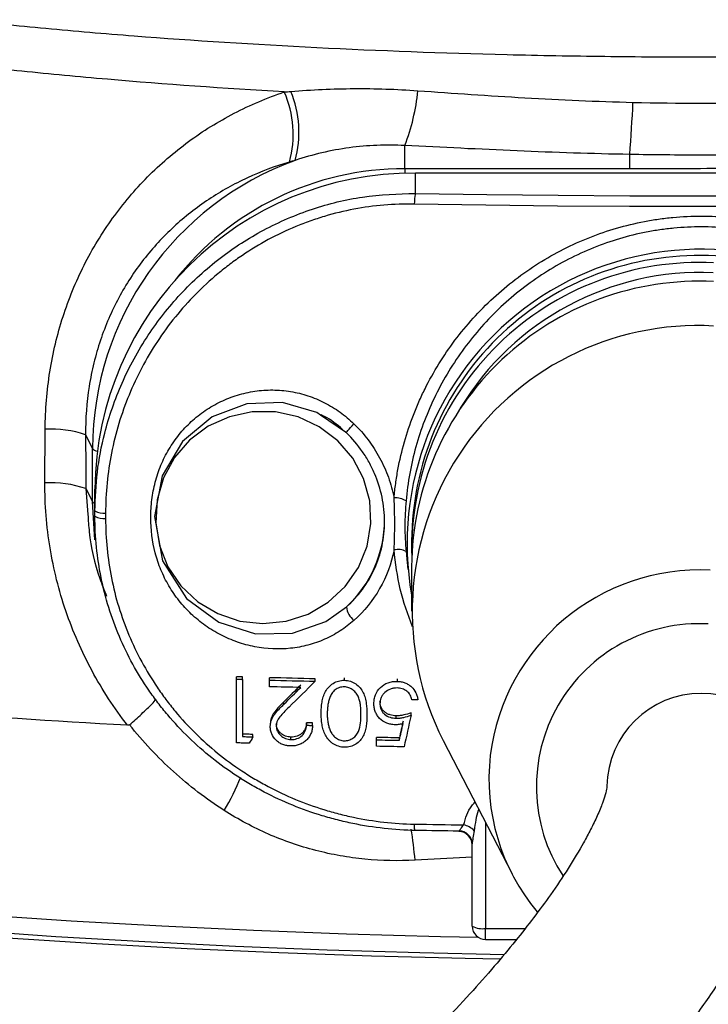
# Model space of a CAD drawing. Header units: millimetres. Extents: x 52 to 448, y 22 to 1022.
# Tile 4 of 8: x 199 to 250, y 591 to 664. Entities that reach past the tile are written whole.
import ezdxf

# ---------------------------------------------------------------- set-up
doc = ezdxf.new("R2010")
doc.units = ezdxf.units.MM

msp = doc.modelspace()

# ---------------------------------------------------------------- linework, layer by layer
at = {"color": 7, "linetype": 'Continuous', "lineweight": 25}
for p, q in [((227.91, 652.753), (227.91, 654.465)), ((244.605, 652.753), (244.605, 653.809)), ((244.605, 652.753), (227.91, 652.753)), ((271.11, 652.433), (228.71, 652.433)), ((228.71, 652.433), (228.71, 652.417)), ((228.71, 650.92), (228.71, 652.417)), ((271.11, 652.417), (228.71, 652.417)), ((223.572, 633.159), (221.664, 634.466)), ((201.195, 629.444), (201.217, 633.427)), ((204.214, 633.002), (204.724, 631.99)), ((204.724, 628.051), (204.724, 631.99)), ((204.238, 629.016), (204.724, 628.051)), ((204.91, 627.361), (204.91, 628.979)), ((204.905, 625.205), (204.724, 628.051)), ((228.41, 625.135), (228.41, 624.614)), ((228, 624.346), (228.04, 624.089)), ((228.024, 624.086), (228.134, 623.002)), ((228.41, 623.225), (228.41, 619.926)), ((215.423, 614.872), (215.423, 615.051)), ((215.872, 614.859), (215.872, 615.038)), ((217.859, 614.804), (217.859, 614.983)), ((221.256, 614.718), (221.256, 614.897)), ((223.431, 614.79), (223.431, 614.968)), ((227.359, 614.71), (227.359, 614.888)), ((218.935, 613.021), (218.935, 613.201)), ((221.705, 612.337), (221.705, 612.517)), ((228.372, 612.197), (228.372, 612.376)), ((220.615, 611.454), (220.615, 611.634)), ((221.064, 611.443), (221.064, 611.623)), ((227.27, 611.975), (227.27, 612.154)), ((216.641, 610.593), (216.641, 610.775)), ((219.457, 610.397), (219.457, 610.579)), ((225.808, 610.373), (225.808, 610.553)), ((227.508, 610.34), (227.508, 610.52)), ((230.75, 610.32), (235.868, 600.421)), ((231.91, 603.596), (231.925, 603.594)), ((232.91, 596.551), (232.91, 602.654)), ((233.91, 595.551), (236.195, 595.551))]:
    msp.add_line(p, q, dxfattribs=at)
at = {"color": 8, "linetype": 'Continuous', "lineweight": 25}
for p, q in [((227.91, 652.753), (227.91, 652.404)), ((204.238, 629.016), (204.388, 627.081)), ((233.91, 604.207), (233.91, 596.378)), ((232.91, 601.678), (228.666, 601.442)), ((233.91, 596.378), (236.844, 596.378)), ((233.91, 595.551), (233.91, 596.378))]:
    msp.add_line(p, q, dxfattribs=at)
at = {"color": 7, "linetype": 'Continuous', "lineweight": 25, "flags": 128}
for points in [[(228.71, 650.92), (233.998, 650.836), (239.296, 650.777), (244.601, 650.741), (249.91, 650.729), (255.219, 650.741), (260.525, 650.777), (265.823, 650.836), (271.11, 650.92)], [(271.207, 650.128), (265.895, 650.044), (260.573, 649.984), (255.243, 649.948), (249.91, 649.936), (244.577, 649.948), (239.248, 649.984), (233.925, 650.044), (228.614, 650.128)], [(218.306, 634.701), (216.576, 634.707), (214.886, 634.348), (213.313, 633.639), (211.931, 632.613), (210.806, 631.319), (209.99, 629.817), (209.521, 628.177), (209.42, 626.476), (209.694, 624.794), (210.328, 623.209), (211.293, 621.795), (212.544, 620.619), (214.023, 619.735), (215.66, 619.184), (217.379, 618.994), (219.099, 619.171), (220.741, 619.709), (222.227, 620.581), (223.487, 621.748), (224.464, 623.154), (225.11, 624.734), (225.397, 626.415), (225.31, 628.116), (224.854, 629.759), (224.049, 631.268), (222.935, 632.57), (221.562, 633.607), (219.994, 634.328), (218.306, 634.701)], [(223.572, 633.159), (223.561, 633.161), (223.577, 633.191), (223.62, 633.247), (223.686, 633.327), (223.775, 633.429), (223.882, 633.547), (224.003, 633.679), (224.134, 633.817)], [(215.872, 615.038), (215.816, 615.04), (215.76, 615.042), (215.703, 615.043), (215.647, 615.045), (215.591, 615.047), (215.535, 615.048), (215.479, 615.05), (215.423, 615.051)], [(215.423, 614.872), (215.479, 614.871), (215.535, 614.869), (215.591, 614.868), (215.647, 614.866), (215.703, 614.864), (215.76, 614.863), (215.816, 614.861), (215.872, 614.859)], [(221.256, 614.897), (220.831, 614.907), (220.406, 614.917), (219.981, 614.928), (219.557, 614.939), (219.132, 614.95), (218.708, 614.961), (218.283, 614.972), (217.859, 614.983)], [(217.859, 614.804), (218.283, 614.793), (218.708, 614.782), (219.132, 614.771), (219.557, 614.76), (219.981, 614.749), (220.406, 614.739), (220.831, 614.728), (221.256, 614.718)], [(220.186, 614.256), (219.895, 614.264), (219.604, 614.271), (219.313, 614.278), (219.022, 614.286), (218.731, 614.293), (218.44, 614.301), (218.15, 614.309), (217.859, 614.316)], [(228.885, 613.341), (228.829, 613.342), (228.772, 613.343), (228.716, 613.344), (228.66, 613.345), (228.604, 613.346), (228.548, 613.347), (228.492, 613.348), (228.436, 613.349)], [(221.064, 611.623), (221.008, 611.625), (220.952, 611.626), (220.896, 611.628), (220.84, 611.629), (220.784, 611.63), (220.728, 611.632), (220.671, 611.633), (220.615, 611.634)], [(216.641, 610.775), (216.545, 610.778), (216.449, 610.78), (216.352, 610.783), (216.256, 610.786), (216.16, 610.789), (216.064, 610.791), (215.968, 610.794), (215.872, 610.797)], [(220.615, 611.454), (220.671, 611.453), (220.728, 611.451), (220.784, 611.45), (220.84, 611.448), (220.896, 611.447), (220.952, 611.446), (221.008, 611.444), (221.064, 611.443)], [(216.348, 610.12), (216.232, 610.123), (216.116, 610.127), (216.001, 610.13), (215.885, 610.133), (215.77, 610.137), (215.654, 610.14), (215.539, 610.143), (215.423, 610.147)], [(215.872, 610.615), (215.968, 610.612), (216.064, 610.61), (216.16, 610.607), (216.256, 610.604), (216.352, 610.601), (216.449, 610.599), (216.545, 610.596), (216.641, 610.593)], [(227.508, 610.52), (227.296, 610.524), (227.083, 610.528), (226.87, 610.532), (226.658, 610.536), (226.445, 610.54), (226.233, 610.545), (226.02, 610.549), (225.808, 610.553)], [(225.808, 610.373), (226.02, 610.368), (226.233, 610.364), (226.445, 610.36), (226.658, 610.356), (226.87, 610.352), (227.083, 610.348), (227.296, 610.344), (227.508, 610.34)], [(227.859, 609.851), (227.602, 609.856), (227.346, 609.861), (227.089, 609.866), (226.833, 609.871), (226.577, 609.876), (226.32, 609.881), (226.064, 609.886), (225.808, 609.891)], [(228.614, 604.119), (229.071, 604.111), (229.529, 604.103), (229.986, 604.095), (230.444, 604.087), (230.902, 604.08), (231.36, 604.072), (231.818, 604.065), (232.276, 604.058)], [(228.71, 603.649), (228.695, 603.634), (228.68, 603.642), (228.665, 603.672), (228.652, 603.724), (228.64, 603.797), (228.629, 603.888), (228.62, 603.996), (228.614, 604.119)], [(231.91, 603.596), (231.51, 603.602), (231.11, 603.608), (230.71, 603.615), (230.31, 603.621), (229.91, 603.628), (229.51, 603.635), (229.11, 603.642), (228.71, 603.649)], [(233.388, 595.699), (230.551, 595.762), (223.583, 595.961), (216.682, 596.221), (209.865, 596.541), (203.149, 596.92), (196.551, 597.357)], [(195.509, 596.238), (202.005, 595.791), (208.621, 595.402), (215.342, 595.071), (222.151, 594.799), (229.029, 594.586), (235.286, 594.447)], [(198.426, 595.67), (205.029, 595.253), (211.743, 594.894), (218.552, 594.592), (225.439, 594.351), (232.388, 594.169), (235.008, 594.116)]]:
    msp.add_lwpolyline(points, dxfattribs=at)
at = {"color": 8, "linetype": 'Continuous', "lineweight": 25, "flags": 128}
msp.add_lwpolyline([(221.664, 634.466), (221.388, 634.656), (218.842, 635.395), (216.186, 635.299), (213.61, 634.336), (211.399, 632.511), (209.888, 629.964), (209.33, 626.956), (209.932, 623.661), (211.718, 620.861), (214.101, 619.093), (216.821, 618.232), (219.567, 618.279), (222.043, 619.153), (223.572, 620.238), (223.572, 620.238)], dxfattribs=at)
at = {"color": 7, "linetype": 'Continuous', "lineweight": 25}
for centre, radius, start, end in [((211.919, 655.32), 7.707, 344.4062, 23.92196), ((212.207, 655.477), 7.848, 344.42631, 22.56077), ((212.93, 660.198), 16.04, 339.06014, 354.07575), ((140.56, 662.191), 104.382, 355.39389, 357.52071), ((227.583, 631.888), 22.859, 109.99274, 179.74402), ((228.531, 628.797), 23.621, 89.56481, 179.55809), ((231.465, 650.182), 2.852, 165.00173, 181.08634), ((249.936, 624.921), 21.859, 0.56117, 190.02583), ((249.733, 624.986), 21.323, 89.52373, 179.59917), ((250.078, 624.976), 21.333, 0.42731, 90.44978), ((249.76, 624.451), 21.345, 87.12069, 181.42444), ((249.763, 623.052), 21.354, 87.13067, 179.53551), ((249.857, 624.235), 20.817, 87.40445, 148.92052), ((249.667, 619.906), 21.206, 86.84918, 206.87398), ((201.62, 625.484), 7.953, 70.96464, 92.90084), ((201.611, 621.382), 8.073, 71.01566, 92.95604), ((227.159, 626.659), 1.678, 59.9244, 91.59046), ((205.54, 628.391), 1.207, 238.54814, 277.60885), ((205.541, 627.958), 1.174, 237.52312, 277.77995), ((217.617, 626.708), 8.793, 312.62704, 359.95317), ((227.408, 623.248), 1.247, 61.67519, 103.71911), ((225.099, 620.437), 1.54, 187.44135, 231.21128), ((249.91, 606.822), 7.001, 0.62284, 179.17509), ((249.52, 607.471), 15.366, 173.48663, 219.91259), ((231.91, 602.58), 1, 0.0115, 89.2997), ((231.93, 602.636), 0.981, 1.03367, 88.93041), ((231.986, 602.608), 1.479, 43.83558, 78.71451), ((233.91, 596.551), 1, 180, 270), ((233.668, 597.948), 1.589, 241.5186, 278.77938)]:
    msp.add_arc(centre, radius, start, end, dxfattribs=at)
at = {"color": 8, "linetype": 'Continuous', "lineweight": 25}
for centre, radius, start, end in [((227.859, 631.142), 21.611, 89.86519, 141.99753), ((205.238, 632.474), 0.706, 223.21952, 257.155), ((205.071, 628.317), 0.438, 217.50659, 248.43155), ((249.82, 607.301), 15.684, 87.20074, 172.99372), ((249.767, 606.9), 12.092, 86.82742, 213.11168), ((198.949, 614.39), 18.103, 329.2425, 338.00925), ((205.77, 599.737), 22.96, 4.26045, 10.05618)]:
    msp.add_arc(centre, radius, start, end, dxfattribs=at)
at = {"color": 7, "linetype": 'Continuous', "lineweight": 25}
for points, knots in [([(194.974, 663.809), (197.033, 663.583), (199.133, 663.37), (202.348, 663.071), (203.43, 662.974), (205.614, 662.788), (206.716, 662.698), (212.25, 662.267), (216.771, 661.979), (226, 661.517), (230.706, 661.341), (236.708, 661.194), (237.917, 661.168), (240.337, 661.124), (241.546, 661.106), (245.168, 661.062), (247.579, 661.047), (254.795, 661.048), (259.586, 661.107), (266.744, 661.283), (269.125, 661.357), (272.688, 661.49), (273.876, 661.538), (276.23, 661.641), (277.399, 661.696), (283.202, 661.988), (287.713, 662.277), (296.476, 662.961), (300.729, 663.357), (304.847, 663.809)], [0, 0, 0, 0, 0.0625, 0.0625, 0.09375, 0.09375, 0.125, 0.125, 0.25, 0.25, 0.375, 0.375, 0.40625, 0.40625, 0.4375, 0.4375, 0.5, 0.5, 0.625, 0.625, 0.6875, 0.6875, 0.71875, 0.71875, 0.75, 0.75, 0.875, 0.875, 1, 1, 1, 1]), ([(218.964, 658.445), (214.503, 658.702), (210.127, 659.016), (204.766, 659.479), (203.698, 659.576), (201.583, 659.775), (200.534, 659.878), (197.415, 660.198), (195.375, 660.424), (193.376, 660.663)], [0, 0, 0, 0, 0.5, 0.5, 0.625, 0.625, 0.75, 0.75, 1, 1, 1, 1]), ([(201.217, 633.427), (201.226, 634.863), (201.342, 636.284), (201.677, 638.388), (201.815, 639.084), (202.142, 640.446), (202.33, 641.116), (202.966, 643.09), (203.487, 644.36), (204.413, 646.197), (204.748, 646.801), (205.458, 647.969), (205.832, 648.534), (207.013, 650.172), (207.875, 651.19), (209.283, 652.612), (209.771, 653.068), (210.787, 653.944), (211.315, 654.364), (212.933, 655.552), (214.063, 656.254), (216.431, 657.482), (217.668, 658.009), (218.964, 658.445)], [0, 0, 0, 0, 0.125, 0.125, 0.1875, 0.1875, 0.25, 0.25, 0.375, 0.375, 0.4375, 0.4375, 0.5, 0.5, 0.625, 0.625, 0.6875, 0.6875, 0.75, 0.75, 0.875, 0.875, 1, 1, 1, 1]), ([(219.455, 658.488), (221, 658.618), (222.568, 658.687), (225.715, 658.706), (227.296, 658.655), (228.884, 658.542)], [0, 0, 0, 0, 0.5, 0.5, 1, 1, 1, 1]), ([(228.884, 658.542), (231.516, 658.354), (234.163, 658.169), (239.483, 657.863), (242.156, 657.743), (244.844, 657.676)], [0, 0, 0, 0, 0.5, 0.5, 1, 1, 1, 1]), ([(227.91, 654.465), (226.52, 654.545), (225.145, 654.49), (223.105, 654.214), (222.429, 654.09), (221.085, 653.777), (220.42, 653.588), (219.767, 653.37)], [0, 0, 0, 0, 0.5, 0.5, 0.75, 0.75, 1, 1, 1, 1]), ([(244.605, 653.809), (241.817, 653.862), (239.032, 653.956), (233.466, 654.192), (230.687, 654.332), (227.91, 654.465)], [0, 0, 0, 0, 0.5, 0.5, 1, 1, 1, 1]), ([(219.343, 653.248), (218.262, 652.928), (217.224, 652.537), (215.231, 651.614), (214.275, 651.082), (212.901, 650.171), (212.452, 649.846), (211.582, 649.165), (211.164, 648.809), (209.953, 647.692), (209.207, 646.884), (208.183, 645.57), (207.858, 645.114), (207.239, 644.166), (206.946, 643.672), (206.137, 642.163), (205.683, 641.113), (205.132, 639.471), (204.97, 638.912), (204.691, 637.771), (204.573, 637.186), (204.294, 635.413), (204.205, 634.215), (204.214, 633.002)], [0, 0, 0, 0, 0.125, 0.125, 0.25, 0.25, 0.3125, 0.3125, 0.375, 0.375, 0.5, 0.5, 0.5625, 0.5625, 0.625, 0.625, 0.75, 0.75, 0.8125, 0.8125, 0.875, 0.875, 1, 1, 1, 1]), ([(255.216, 653.809), (253.448, 653.775), (251.679, 653.761), (248.142, 653.761), (246.373, 653.775), (244.605, 653.809)], [0, 0, 0, 0, 0.5, 0.5, 1, 1, 1, 1]), ([(255.216, 652.753), (254.226, 652.753), (253.237, 652.754), (252.247, 652.755), (249.7, 652.756), (247.152, 652.753), (244.605, 652.753)], [0, 0, 0, 0, 0.00296863, 0.00296863, 0.00296863, 0.01061111, 0.01061111, 0.01061111, 0.01061111]), ([(204.91, 627.361), (204.945, 628.322), (205.015, 630.258), (205.642, 633.458), (206.829, 636.915), (208.739, 640.401), (211.206, 643.536), (214.102, 646.172), (217.412, 648.31), (220.987, 649.836), (224.802, 650.795), (227.395, 650.878), (228.71, 650.92)], [0, 0, 0, 0, 0.078093, 0.157415, 0.26331, 0.372293, 0.476142, 0.582874, 0.685695, 0.791413, 0.894212, 1, 1, 1, 1]), ([(228.614, 650.128), (227.099, 650.155), (225.606, 650.027), (223.4, 649.608), (222.67, 649.43), (221.584, 649.106), (221.222, 648.988), (220.509, 648.733), (220.157, 648.598), (218.418, 647.876), (217.099, 647.165), (215.538, 646.11), (215.231, 645.89), (214.624, 645.435), (214.326, 645.198), (213.455, 644.472), (212.901, 643.963), (211.323, 642.36), (210.377, 641.194), (208.706, 638.662), (208.006, 637.335), (207.154, 635.264), (206.903, 634.56), (206.469, 633.123), (206.285, 632.388), (205.847, 630.181), (205.7, 628.695), (205.7, 627.195)], [0, 0, 0, 0, 0.125, 0.125, 0.1875, 0.1875, 0.21875, 0.21875, 0.25, 0.25, 0.375, 0.375, 0.40625, 0.40625, 0.4375, 0.4375, 0.5, 0.5, 0.625, 0.625, 0.75, 0.75, 0.8125, 0.8125, 0.875, 0.875, 1, 1, 1, 1]), ([(227.112, 628.337), (227.143, 628.687), (227.183, 629.039), (227.279, 629.738), (227.335, 630.085), (227.527, 631.121), (227.688, 631.803), (228.071, 633.151), (228.294, 633.816), (228.676, 634.802), (228.811, 635.129), (229.098, 635.778), (229.25, 636.101), (230.043, 637.693), (230.785, 638.891), (232.054, 640.58), (232.504, 641.124), (233.455, 642.177), (233.96, 642.686), (235.526, 644.128), (236.647, 644.985), (238.44, 646.113), (239.057, 646.463), (240.329, 647.108), (240.978, 647.399), (242.948, 648.177), (244.299, 648.571), (246.036, 648.903), (246.386, 648.962), (247.091, 649.063), (247.446, 649.105), (248.509, 649.205), (249.216, 649.238), (251.331, 649.237), (252.735, 649.104), (254.481, 648.77), (254.83, 648.694), (255.523, 648.527), (255.866, 648.436), (256.886, 648.138), (257.553, 647.909), (258.863, 647.39), (259.506, 647.101), (260.768, 646.46), (261.389, 646.108), (263.197, 644.969), (264.316, 644.109), (265.871, 642.675), (266.369, 642.173), (267.321, 641.119), (267.777, 640.566), (269.052, 638.866), (269.791, 637.668), (270.732, 635.776), (271.018, 635.129), (271.532, 633.802), (271.756, 633.13), (272.33, 631.103), (272.585, 629.73), (272.708, 628.337)], [0, 0, 0, 0, 0.015625, 0.015625, 0.03125, 0.03125, 0.0625, 0.0625, 0.09375, 0.09375, 0.109375, 0.109375, 0.125, 0.125, 0.1875, 0.1875, 0.21875, 0.21875, 0.25, 0.25, 0.3125, 0.3125, 0.34375, 0.34375, 0.375, 0.375, 0.4375, 0.4375, 0.453125, 0.453125, 0.46875, 0.46875, 0.5, 0.5, 0.5625, 0.5625, 0.578125, 0.578125, 0.59375, 0.59375, 0.625, 0.625, 0.65625, 0.65625, 0.6875, 0.6875, 0.75, 0.75, 0.78125, 0.78125, 0.8125, 0.8125, 0.875, 0.875, 0.90625, 0.90625, 0.9375, 0.9375, 1, 1, 1, 1]), ([(271.821, 628.111), (271.703, 629.458), (271.46, 630.786), (270.912, 632.747), (270.698, 633.397), (270.208, 634.682), (269.936, 635.309), (269.037, 637.144), (268.332, 638.306), (267.112, 639.958), (266.677, 640.496), (265.764, 641.523), (265.287, 642.012), (263.797, 643.41), (262.723, 644.25), (260.986, 645.364), (260.388, 645.709), (259.174, 646.337), (258.555, 646.621), (257.292, 647.13), (256.649, 647.355), (255.665, 647.648), (255.334, 647.738), (254.666, 647.902), (254.328, 647.976), (252.642, 648.306), (251.286, 648.436), (249.243, 648.438), (248.56, 648.405), (247.533, 648.307), (247.19, 648.265), (246.509, 648.166), (246.171, 648.109), (244.494, 647.782), (243.191, 647.395), (241.292, 646.632), (240.667, 646.347), (239.442, 645.715), (238.849, 645.372), (237.125, 644.269), (236.05, 643.433), (234.547, 642.027), (234.063, 641.53), (233.151, 640.505), (232.721, 639.974), (231.506, 638.331), (230.796, 637.168), (229.888, 635.316), (229.613, 634.685), (229.127, 633.412), (228.915, 632.767), (228.549, 631.463), (228.396, 630.803), (228.151, 629.467), (228.059, 628.788), (228, 628.111)], [0, 0, 0, 0, 0.0625, 0.0625, 0.09375, 0.09375, 0.125, 0.125, 0.1875, 0.1875, 0.21875, 0.21875, 0.25, 0.25, 0.3125, 0.3125, 0.34375, 0.34375, 0.375, 0.375, 0.40625, 0.40625, 0.421875, 0.421875, 0.4375, 0.4375, 0.5, 0.5, 0.53125, 0.53125, 0.546875, 0.546875, 0.5625, 0.5625, 0.625, 0.625, 0.65625, 0.65625, 0.6875, 0.6875, 0.75, 0.75, 0.78125, 0.78125, 0.8125, 0.8125, 0.875, 0.875, 0.90625, 0.90625, 0.9375, 0.9375, 0.96875, 0.96875, 1, 1, 1, 1]), ([(224.134, 619.237), (223.81, 618.947), (223.466, 618.685), (222.738, 618.215), (222.351, 618.007), (221.555, 617.656), (221.145, 617.513), (220.513, 617.345), (220.299, 617.297), (219.866, 617.218), (219.646, 617.186), (218.543, 617.069), (217.66, 617.109), (216.336, 617.364), (215.901, 617.482), (215.059, 617.775), (214.649, 617.951), (213.851, 618.363), (213.461, 618.6), (212.731, 619.119), (212.387, 619.402), (211.901, 619.862), (211.744, 620.021), (211.441, 620.351), (211.294, 620.523), (210.875, 621.05), (210.624, 621.416), (210.176, 622.178), (209.979, 622.574), (209.64, 623.394), (209.498, 623.82), (209.163, 625.105), (209.055, 625.978), (209.054, 627.312), (209.081, 627.755), (209.191, 628.629), (209.273, 629.062), (209.496, 629.917), (209.638, 630.342), (209.977, 631.157), (210.173, 631.55), (210.623, 632.307), (210.877, 632.673), (211.436, 633.363), (211.738, 633.684), (212.385, 634.28), (212.731, 634.555), (213.467, 635.055), (213.853, 635.277), (214.647, 635.658), (215.057, 635.819), (215.906, 636.079), (216.344, 636.178), (217.219, 636.306), (217.659, 636.336), (218.545, 636.329), (218.995, 636.29), (219.872, 636.145), (220.302, 636.04), (220.934, 635.831), (221.143, 635.754), (221.555, 635.581), (221.76, 635.486), (222.359, 635.18), (222.74, 634.946), (223.465, 634.424), (223.81, 634.133), (224.134, 633.817)], [0, 0, 0, 0, 0.03125, 0.03125, 0.0625, 0.0625, 0.09375, 0.09375, 0.109375, 0.109375, 0.125, 0.125, 0.1875, 0.1875, 0.21875, 0.21875, 0.25, 0.25, 0.28125, 0.28125, 0.3125, 0.3125, 0.328125, 0.328125, 0.34375, 0.34375, 0.375, 0.375, 0.40625, 0.40625, 0.4375, 0.4375, 0.5, 0.5, 0.53125, 0.53125, 0.5625, 0.5625, 0.59375, 0.59375, 0.625, 0.625, 0.65625, 0.65625, 0.6875, 0.6875, 0.71875, 0.71875, 0.75, 0.75, 0.78125, 0.78125, 0.8125, 0.8125, 0.84375, 0.84375, 0.875, 0.875, 0.90625, 0.90625, 0.921875, 0.921875, 0.9375, 0.9375, 0.96875, 0.96875, 1, 1, 1, 1]), ([(223.296, 633.411), (222.871, 633.766), (222.374, 634.18), (221.787, 634.44), (221.703, 634.478)], [0, 0, 0, 0, 0.85724, 1, 1, 1, 1]), ([(224.134, 633.817), (224.898, 633.073), (225.533, 632.233), (226.168, 631.065), (226.287, 630.826), (226.504, 630.343), (226.602, 630.099), (226.87, 629.358), (227.011, 628.853), (227.112, 628.337)], [0, 0, 0, 0, 0.5, 0.5, 0.625, 0.625, 0.75, 0.75, 1, 1, 1, 1]), ([(223.572, 620.238), (224.018, 620.63), (224.416, 621.063), (225.117, 622.01), (225.422, 622.528), (225.909, 623.609), (226.095, 624.174), (226.284, 625.061), (226.332, 625.361), (226.395, 625.961), (226.41, 626.262), (226.41, 626.866), (226.394, 627.17), (226.331, 627.779), (226.283, 628.085), (226.094, 628.986), (225.908, 629.569), (225.542, 630.417), (225.404, 630.697), (225.103, 631.238), (224.94, 631.5), (224.415, 632.257), (224.018, 632.726), (223.572, 633.159)], [0, 0, 0, 0, 0.125, 0.125, 0.25, 0.25, 0.375, 0.375, 0.4375, 0.4375, 0.5, 0.5, 0.5625, 0.5625, 0.625, 0.625, 0.75, 0.75, 0.8125, 0.8125, 0.875, 0.875, 1, 1, 1, 1]), ([(207.331, 611.449), (206.336, 612.726), (205.458, 614.074), (204.309, 616.203), (203.954, 616.932), (203.305, 618.419), (203.013, 619.171), (202.233, 621.456), (201.841, 623.015), (201.447, 625.408), (201.348, 626.216), (201.22, 627.829), (201.19, 628.636), (201.195, 629.444)], [0, 0, 0, 0, 0.25, 0.25, 0.375, 0.375, 0.5, 0.5, 0.75, 0.75, 0.875, 0.875, 1, 1, 1, 1]), ([(227.112, 624.459), (227.144, 625.101), (227.163, 625.747), (227.163, 627.04), (227.144, 627.687), (227.112, 628.337)], [0, 0, 0, 0, 0.5, 0.5, 1, 1, 1, 1]), ([(228, 628.111), (227.972, 627.796), (227.951, 627.483), (227.923, 626.856), (227.909, 626.229), (227.923, 625.6), (227.951, 624.972), (227.972, 624.658), (228, 624.346)], [0, 0, 0, 0, 0.25, 0.25, 0.5, 0.75, 0.75, 1, 1, 1, 1]), ([(204.388, 627.081), (204.415, 626.653), (204.517, 625.054), (204.981, 622.993), (205.6, 621.464), (205.779, 621.023)], [0, 0, 0, 0, 0.20605, 0.770954, 1, 1, 1, 1]), ([(228.71, 603.649), (227.144, 603.676), (225.593, 603.847), (223.671, 604.24), (223.287, 604.328), (222.527, 604.521), (222.151, 604.626), (221.033, 604.966), (220.303, 605.225), (218.871, 605.811), (218.17, 606.136), (217.139, 606.675), (216.8, 606.863), (216.128, 607.256), (215.795, 607.461), (214.169, 608.521), (212.972, 609.478), (211.328, 611.075), (210.805, 611.634), (210.06, 612.516), (209.819, 612.817), (209.354, 613.427), (209.13, 613.736), (208.051, 615.307), (207.321, 616.636), (206.426, 618.742), (206.16, 619.467), (205.707, 620.928), (205.518, 621.665), (205.065, 623.9), (204.91, 625.419), (204.91, 626.967)], [0, 0, 0, 0, 0.125, 0.125, 0.15625, 0.15625, 0.1875, 0.1875, 0.25, 0.25, 0.3125, 0.3125, 0.34375, 0.34375, 0.375, 0.375, 0.5, 0.5, 0.5625, 0.5625, 0.59375, 0.59375, 0.625, 0.625, 0.75, 0.75, 0.8125, 0.8125, 0.875, 0.875, 1, 1, 1, 1]), ([(205.7, 626.795), (205.7, 625.296), (205.847, 623.826), (206.28, 621.662), (206.46, 620.948), (206.892, 619.533), (207.146, 618.83), (208.001, 616.788), (208.7, 615.498), (209.732, 613.973), (209.946, 613.672), (210.392, 613.08), (210.623, 612.787), (211.337, 611.929), (211.839, 611.384), (213.418, 609.828), (214.568, 608.894), (216.134, 607.859), (216.454, 607.658), (217.102, 607.273), (217.429, 607.089), (218.423, 606.562), (219.1, 606.243), (220.482, 605.669), (221.188, 605.414), (222.268, 605.081), (222.632, 604.978), (223.366, 604.788), (223.738, 604.701), (225.597, 604.314), (227.098, 604.146), (228.614, 604.119)], [0, 0, 0, 0, 0.125, 0.125, 0.1875, 0.1875, 0.25, 0.25, 0.375, 0.375, 0.40625, 0.40625, 0.4375, 0.4375, 0.5, 0.5, 0.625, 0.625, 0.65625, 0.65625, 0.6875, 0.6875, 0.75, 0.75, 0.8125, 0.8125, 0.84375, 0.84375, 0.875, 0.875, 1, 1, 1, 1]), ([(227.112, 624.459), (226.908, 623.441), (226.551, 622.487), (225.534, 620.705), (224.897, 619.919), (224.134, 619.237)], [0, 0, 0, 0, 0.5, 0.5, 1, 1, 1, 1]), ([(215.423, 610.147), (215.423, 610.92), (215.423, 611.701), (215.423, 613.28), (215.423, 614.075), (215.423, 614.872)], [0, 0, 0, 0, 0.5, 0.5, 1, 1, 1, 1]), ([(215.872, 614.859), (215.872, 614.142), (215.872, 613.427), (215.872, 612.01), (215.872, 611.309), (215.872, 610.615)], [0, 0, 0, 0, 0.5, 0.5, 1, 1, 1, 1]), ([(217.859, 614.316), (217.859, 614.398), (217.859, 614.479), (217.859, 614.642), (217.859, 614.723), (217.859, 614.804)], [0, 0, 0, 0, 0.5, 0.5, 1, 1, 1, 1]), ([(221.705, 612.337), (221.707, 612.476), (221.709, 612.614), (221.728, 612.889), (221.743, 613.026), (221.788, 613.297), (221.819, 613.431), (221.901, 613.697), (221.958, 613.825), (222.091, 614.069), (222.17, 614.186), (222.358, 614.396), (222.466, 614.488), (222.713, 614.64), (222.845, 614.699), (223.058, 614.757), (223.132, 614.771), (223.28, 614.789), (223.355, 614.791), (223.431, 614.79)], [0, 0, 0, 0, 0.125, 0.125, 0.25, 0.25, 0.375, 0.375, 0.5, 0.5, 0.625, 0.625, 0.75, 0.75, 0.875, 0.875, 0.9375, 0.9375, 1, 1, 1, 1]), ([(223.431, 614.79), (223.505, 614.788), (223.579, 614.783), (223.724, 614.759), (223.796, 614.742), (224.009, 614.676), (224.142, 614.61), (224.386, 614.446), (224.495, 614.345), (224.677, 614.121), (224.754, 613.998), (224.881, 613.746), (224.931, 613.615), (225.006, 613.346), (225.031, 613.21), (225.09, 612.805), (225.101, 612.533), (225.103, 612.262)], [0, 0, 0, 0, 0.0625, 0.0625, 0.125, 0.125, 0.25, 0.25, 0.375, 0.375, 0.5, 0.5, 0.625, 0.625, 0.75, 0.75, 1, 1, 1, 1]), ([(225.615, 613.07), (225.618, 613.179), (225.624, 613.288), (225.664, 613.501), (225.694, 613.605), (225.818, 613.912), (225.936, 614.095), (226.255, 614.412), (226.45, 614.53), (226.777, 614.645), (226.89, 614.673), (227.064, 614.697), (227.123, 614.703), (227.241, 614.711), (227.3, 614.711), (227.359, 614.71)], [0, 0, 0, 0, 0.125, 0.125, 0.25, 0.25, 0.5, 0.5, 0.75, 0.75, 0.875, 0.875, 0.9375, 0.9375, 1, 1, 1, 1]), ([(227.359, 614.71), (227.455, 614.707), (227.55, 614.699), (227.736, 614.665), (227.829, 614.641), (228.009, 614.572), (228.093, 614.529), (228.253, 614.429), (228.329, 614.371), (228.536, 614.177), (228.649, 614.024), (228.771, 613.779), (228.802, 613.694), (228.853, 613.52), (228.87, 613.43), (228.885, 613.341)], [0, 0, 0, 0, 0.125, 0.125, 0.25, 0.25, 0.375, 0.375, 0.5, 0.5, 0.75, 0.75, 0.875, 0.875, 1, 1, 1, 1]), ([(223.416, 614.302), (223.354, 614.301), (223.291, 614.3), (223.171, 614.282), (223.112, 614.266), (222.939, 614.208), (222.833, 614.15), (222.644, 614.006), (222.565, 613.918), (222.435, 613.725), (222.386, 613.619), (222.343, 613.511)], [0, 0, 0, 0, 0.125, 0.125, 0.25, 0.25, 0.5, 0.5, 0.75, 0.75, 1, 1, 1, 1]), ([(224.654, 612.269), (224.653, 612.481), (224.645, 612.693), (224.611, 613.009), (224.594, 613.114), (224.548, 613.324), (224.516, 613.429), (224.427, 613.634), (224.374, 613.733), (224.238, 613.915), (224.157, 613.999), (223.972, 614.138), (223.868, 614.195), (223.705, 614.256), (223.649, 614.273), (223.533, 614.294), (223.474, 614.298), (223.416, 614.302)], [0, 0, 0, 0, 0.25, 0.25, 0.375, 0.375, 0.5, 0.5, 0.625, 0.625, 0.75, 0.75, 0.875, 0.875, 0.9375, 0.9375, 1, 1, 1, 1]), ([(227.333, 614.222), (227.248, 614.222), (227.164, 614.218), (227, 614.192), (226.919, 614.171), (226.686, 614.085), (226.547, 613.996), (226.37, 613.833), (226.317, 613.774), (226.224, 613.645), (226.184, 613.576), (226.122, 613.432), (226.1, 613.357), (226.071, 613.202), (226.066, 613.122), (226.064, 613.043)], [0, 0, 0, 0, 0.125, 0.125, 0.25, 0.25, 0.5, 0.5, 0.625, 0.625, 0.75, 0.75, 0.875, 0.875, 1, 1, 1, 1]), ([(228.436, 613.349), (228.421, 613.409), (228.407, 613.468), (228.365, 613.584), (228.34, 613.64), (228.278, 613.75), (228.241, 613.802), (228.156, 613.895), (228.108, 613.938), (227.953, 614.055), (227.837, 614.114), (227.652, 614.177), (227.589, 614.192), (227.462, 614.215), (227.398, 614.219), (227.333, 614.222)], [0, 0, 0, 0, 0.125, 0.125, 0.25, 0.25, 0.375, 0.375, 0.5, 0.5, 0.75, 0.75, 0.875, 0.875, 1, 1, 1, 1]), ([(207.475, 611.49), (207.78, 611.76), (208.423, 612.329), (209.13, 613.005), (209.367, 613.281), (209.463, 613.393)], [0, 0, 0, 0, 0.349436, 0.736006, 1, 1, 1, 1]), ([(218.935, 613.201), (218.814, 613.081), (218.694, 612.962), (218.465, 612.715), (218.353, 612.588), (218.203, 612.387), (218.155, 612.318), (218.072, 612.175), (218.036, 612.099), (217.98, 611.943), (217.958, 611.863), (217.93, 611.701), (217.926, 611.618), (217.923, 611.534)], [0, 0, 0, 0, 0.25, 0.25, 0.5, 0.5, 0.625, 0.625, 0.75, 0.75, 0.875, 0.875, 1, 1, 1, 1]), ([(217.923, 611.353), (217.926, 611.437), (217.93, 611.52), (217.958, 611.682), (217.979, 611.761), (218.035, 611.915), (218.07, 611.992), (218.154, 612.136), (218.201, 612.205), (218.351, 612.406), (218.464, 612.533), (218.693, 612.782), (218.814, 612.901), (218.935, 613.021)], [0, 0, 0, 0, 0.125, 0.125, 0.25, 0.25, 0.375, 0.375, 0.5, 0.5, 0.75, 0.75, 1, 1, 1, 1]), ([(222.343, 613.511), (222.309, 613.416), (222.277, 613.321), (222.229, 613.126), (222.209, 613.028), (222.18, 612.828), (222.17, 612.728), (222.157, 612.527), (222.155, 612.426), (222.154, 612.325)], [0, 0, 0, 0, 0.25, 0.25, 0.5, 0.5, 0.75, 0.75, 1, 1, 1, 1]), ([(227.189, 611.492), (227.082, 611.496), (226.976, 611.504), (226.767, 611.544), (226.663, 611.573), (226.365, 611.692), (226.187, 611.817), (225.97, 612.041), (225.904, 612.123), (225.794, 612.296), (225.749, 612.387), (225.679, 612.576), (225.655, 612.674), (225.623, 612.871), (225.618, 612.97), (225.615, 613.07)], [0, 0, 0, 0, 0.125, 0.125, 0.25, 0.25, 0.5, 0.5, 0.625, 0.625, 0.75, 0.75, 0.875, 0.875, 1, 1, 1, 1]), ([(227.27, 612.154), (227.193, 612.157), (227.117, 612.161), (226.965, 612.183), (226.89, 612.199), (226.743, 612.245), (226.671, 612.276), (226.536, 612.348), (226.472, 612.392), (226.357, 612.491), (226.304, 612.545), (226.214, 612.664), (226.176, 612.73), (226.118, 612.864), (226.096, 612.934), (226.069, 613.077), (226.066, 613.149), (226.064, 613.221)], [0, 0, 0, 0, 0.125, 0.125, 0.25, 0.25, 0.375, 0.375, 0.5, 0.5, 0.625, 0.625, 0.75, 0.75, 0.875, 0.875, 1, 1, 1, 1]), ([(226.064, 613.043), (226.066, 612.971), (226.069, 612.9), (226.095, 612.76), (226.116, 612.691), (226.174, 612.555), (226.21, 612.49), (226.299, 612.371), (226.353, 612.316), (226.524, 612.166), (226.664, 612.091), (226.885, 612.021), (226.962, 612.004), (227.115, 611.982), (227.193, 611.978), (227.27, 611.975)], [0, 0, 0, 0, 0.125, 0.125, 0.25, 0.25, 0.375, 0.375, 0.5, 0.5, 0.75, 0.75, 0.875, 0.875, 1, 1, 1, 1]), ([(219.317, 612.802), (219.103, 612.595), (218.892, 612.387), (218.606, 612.051), (218.52, 611.932), (218.431, 611.733), (218.409, 611.665), (218.379, 611.525), (218.375, 611.452), (218.372, 611.379)], [0, 0, 0, 0, 0.5, 0.5, 0.75, 0.75, 0.875, 0.875, 1, 1, 1, 1]), ([(223.431, 609.821), (223.356, 609.824), (223.282, 609.829), (223.135, 609.852), (223.063, 609.869), (222.847, 609.935), (222.711, 609.999), (222.527, 610.122), (222.467, 610.167), (222.358, 610.265), (222.307, 610.317), (222.166, 610.481), (222.086, 610.602), (221.956, 610.852), (221.901, 610.981), (221.816, 611.247), (221.787, 611.383), (221.742, 611.654), (221.727, 611.79), (221.709, 612.063), (221.707, 612.2), (221.705, 612.337)], [0, 0, 0, 0, 0.0625, 0.0625, 0.125, 0.125, 0.25, 0.25, 0.3125, 0.3125, 0.375, 0.375, 0.5, 0.5, 0.625, 0.625, 0.75, 0.75, 0.875, 0.875, 1, 1, 1, 1]), ([(222.154, 612.325), (222.155, 612.218), (222.156, 612.112), (222.17, 611.9), (222.181, 611.794), (222.212, 611.584), (222.231, 611.479), (222.288, 611.271), (222.324, 611.167), (222.413, 610.968), (222.465, 610.872), (222.595, 610.691), (222.675, 610.606), (222.859, 610.468), (222.963, 610.41), (223.125, 610.348), (223.182, 610.332), (223.299, 610.311), (223.357, 610.307), (223.416, 610.303)], [0, 0, 0, 0, 0.125, 0.125, 0.25, 0.25, 0.375, 0.375, 0.5, 0.5, 0.625, 0.625, 0.75, 0.75, 0.875, 0.875, 0.9375, 0.9375, 1, 1, 1, 1]), ([(223.416, 610.303), (223.474, 610.304), (223.533, 610.306), (223.647, 610.321), (223.703, 610.333), (223.866, 610.386), (223.967, 610.439), (224.244, 610.626), (224.375, 610.808), (224.552, 611.196), (224.594, 611.41), (224.645, 611.836), (224.653, 612.052), (224.654, 612.269)], [0, 0, 0, 0, 0.0625, 0.0625, 0.125, 0.125, 0.25, 0.25, 0.5, 0.5, 0.75, 0.75, 1, 1, 1, 1]), ([(225.103, 612.262), (225.102, 612.124), (225.1, 611.986), (225.083, 611.712), (225.07, 611.576), (225.032, 611.307), (225.005, 611.173), (224.929, 610.91), (224.879, 610.782), (224.754, 610.539), (224.677, 610.424), (224.494, 610.215), (224.389, 610.123), (224.147, 609.972), (224.015, 609.913), (223.803, 609.855), (223.73, 609.84), (223.582, 609.822), (223.506, 609.821), (223.431, 609.821)], [0, 0, 0, 0, 0.125, 0.125, 0.25, 0.25, 0.375, 0.375, 0.5, 0.5, 0.625, 0.625, 0.75, 0.75, 0.875, 0.875, 0.9375, 0.9375, 1, 1, 1, 1]), ([(228.372, 612.376), (228.195, 612.315), (228.017, 612.259), (227.742, 612.198), (227.649, 612.181), (227.46, 612.158), (227.365, 612.154), (227.27, 612.154)], [0, 0, 0, 0, 0.5, 0.5, 0.75, 0.75, 1, 1, 1, 1]), ([(219.457, 610.579), (219.387, 610.582), (219.319, 610.587), (219.183, 610.612), (219.116, 610.63), (218.919, 610.704), (218.802, 610.777), (218.648, 610.914), (218.601, 610.964), (218.519, 611.07), (218.482, 611.127), (218.426, 611.245), (218.406, 611.306), (218.378, 611.432), (218.374, 611.496), (218.372, 611.56)], [0, 0, 0, 0, 0.125, 0.125, 0.25, 0.25, 0.5, 0.5, 0.625, 0.625, 0.75, 0.75, 0.875, 0.875, 1, 1, 1, 1]), ([(220.615, 611.634), (220.608, 611.564), (220.599, 611.493), (220.568, 611.356), (220.549, 611.288), (220.469, 611.091), (220.39, 610.971), (220.232, 610.822), (220.174, 610.778), (220.05, 610.701), (219.982, 610.669), (219.839, 610.62), (219.765, 610.602), (219.613, 610.581), (219.535, 610.579), (219.457, 610.579)], [0, 0, 0, 0, 0.125, 0.125, 0.25, 0.25, 0.5, 0.5, 0.625, 0.625, 0.75, 0.75, 0.875, 0.875, 1, 1, 1, 1]), ([(227.778, 611.573), (227.682, 611.55), (227.586, 611.527), (227.438, 611.505), (227.389, 611.499), (227.289, 611.493), (227.239, 611.493), (227.189, 611.492)], [0, 0, 0, 0, 0.5, 0.5, 0.75, 0.75, 1, 1, 1, 1]), ([(227.27, 611.975), (227.365, 611.975), (227.46, 611.979), (227.649, 612.002), (227.741, 612.018), (228.017, 612.08), (228.195, 612.136), (228.372, 612.197)], [0, 0, 0, 0, 0.25, 0.25, 0.5, 0.5, 1, 1, 1, 1]), ([(214.505, 605.132), (213.161, 605.992), (211.905, 606.955), (209.563, 609.075), (208.475, 610.233), (207.475, 611.49)], [0, 0, 0, 0, 0.5, 0.5, 1, 1, 1, 1]), ([(219.433, 609.917), (219.335, 609.921), (219.237, 609.928), (219.045, 609.963), (218.949, 609.988), (218.763, 610.058), (218.674, 610.104), (218.507, 610.211), (218.429, 610.273), (218.221, 610.479), (218.106, 610.64), (217.994, 610.898), (217.968, 610.987), (217.931, 611.17), (217.926, 611.261), (217.923, 611.353)], [0, 0, 0, 0, 0.125, 0.125, 0.25, 0.25, 0.375, 0.375, 0.5, 0.5, 0.75, 0.75, 0.875, 0.875, 1, 1, 1, 1]), ([(218.372, 611.379), (218.374, 611.315), (218.378, 611.251), (218.406, 611.126), (218.426, 611.063), (218.512, 610.885), (218.598, 610.777), (218.801, 610.596), (218.921, 610.522), (219.114, 610.449), (219.182, 610.431), (219.319, 610.406), (219.388, 610.401), (219.457, 610.397)], [0, 0, 0, 0, 0.125, 0.125, 0.25, 0.25, 0.5, 0.5, 0.75, 0.75, 0.875, 0.875, 1, 1, 1, 1]), ([(221.064, 611.443), (221.059, 611.341), (221.051, 611.239), (221.012, 611.042), (220.985, 610.946), (220.908, 610.759), (220.86, 610.668), (220.746, 610.5), (220.679, 610.423), (220.53, 610.279), (220.449, 610.213), (220.273, 610.102), (220.179, 610.054), (219.976, 609.979), (219.872, 609.953), (219.71, 609.928), (219.656, 609.922), (219.545, 609.916), (219.489, 609.917), (219.433, 609.917)], [0, 0, 0, 0, 0.125, 0.125, 0.25, 0.25, 0.375, 0.375, 0.5, 0.5, 0.625, 0.625, 0.75, 0.75, 0.875, 0.875, 0.9375, 0.9375, 1, 1, 1, 1]), ([(219.457, 610.397), (219.534, 610.397), (219.612, 610.399), (219.762, 610.42), (219.835, 610.437), (220.05, 610.51), (220.177, 610.589), (220.389, 610.788), (220.468, 610.91), (220.548, 611.106), (220.568, 611.173), (220.599, 611.311), (220.608, 611.383), (220.615, 611.454)], [0, 0, 0, 0, 0.125, 0.125, 0.25, 0.25, 0.5, 0.5, 0.75, 0.75, 0.875, 0.875, 1, 1, 1, 1]), ([(225.808, 609.891), (225.808, 609.971), (225.808, 610.051), (225.808, 610.212), (225.808, 610.292), (225.808, 610.373)], [0, 0, 0, 0, 0.5, 0.5, 1, 1, 1, 1]), ([(242.91, 606.909), (242.896, 606.781), (242.869, 606.534), (242.62, 605.753), (242.235, 604.812), (241.756, 603.807), (241.063, 602.507), (240.107, 600.908), (238.845, 599.031), (237.519, 597.221), (236.125, 595.443), (234.56, 593.564), (232.75, 591.513), (230.517, 589.118), (227.838, 586.409), (224.69, 583.414), (221.197, 580.267), (217.875, 577.43), (214.798, 574.911), (212.152, 572.807), (209.091, 570.444), (205.74, 567.938), (202.077, 565.282), (198.149, 562.514), (193.643, 559.436), (188.473, 556.007), (184.693, 553.603), (182.706, 552.338)], [0, 0, 0, 0, 0.0506026, 0.0976523, 0.1401345, 0.1770192, 0.2075137, 0.2605303, 0.3087099, 0.3477263, 0.3845228, 0.42279, 0.4624525, 0.5033878, 0.5545311, 0.6030013, 0.6493428, 0.6991072, 0.725732, 0.7535319, 0.7835397, 0.8176127, 0.847874, 0.8808931, 0.916856, 0.9562811, 1, 1, 1, 1]), ([(190.155, 540.485), (192.405, 541.918), (196.73, 544.674), (202.661, 548.629), (207.868, 552.219), (212.393, 555.453), (216.316, 558.354), (220.14, 561.275), (223.739, 564.128), (227.011, 566.826), (229.577, 569.018), (231.527, 570.734), (233.04, 572.098), (234.338, 573.29), (236.011, 574.858), (238.135, 576.913), (240.59, 579.399), (243.121, 582.101), (245.541, 584.851), (247.793, 587.606), (249.849, 590.326), (251.412, 592.604), (252.589, 594.487), (253.432, 595.938), (254.297, 597.566), (255.203, 599.501), (256.048, 601.749), (256.739, 604.24), (256.852, 605.997), (256.91, 606.896)], [0, 0, 0, 0, 0.047837, 0.091952, 0.132512, 0.169777, 0.204086, 0.23565, 0.27643, 0.31168, 0.34129, 0.365126, 0.383072, 0.399097, 0.416442, 0.451708, 0.491487, 0.532567, 0.582994, 0.631101, 0.678908, 0.733398, 0.760048, 0.787937, 0.818802, 0.856486, 0.900387, 0.949066, 1, 1, 1, 1]), ([(228.666, 601.442), (227.421, 601.373), (226.183, 601.399), (224.34, 601.578), (223.727, 601.662), (222.507, 601.877), (221.897, 602.01), (220.087, 602.479), (218.919, 602.883), (216.657, 603.872), (215.562, 604.455), (214.505, 605.132)], [0, 0, 0, 0, 0.25, 0.25, 0.375, 0.375, 0.5, 0.5, 0.75, 0.75, 1, 1, 1, 1]), ([(231.948, 603.617), (231.959, 603.654), (232.014, 603.715), (232.142, 603.865), (232.214, 603.951), (232.276, 604.058)], [0, 0, 0, 0, 0.5, 0.5, 1, 1, 1, 1]), ([(233.053, 603.632), (233.029, 603.443), (232.997, 603.263), (232.953, 603.009), (232.94, 602.929), (232.918, 602.781), (232.91, 602.711), (232.91, 602.654)], [0, 0, 0, 0, 0.5, 0.5, 0.75, 0.75, 1, 1, 1, 1]), ([(232.91, 602.581), (232.91, 602.581), (232.91, 602.583), (232.91, 602.656), (232.91, 602.691)], [0, 0, 0, 0, 0.533775, 1, 1, 1, 1])]:
    msp.add_open_spline(points, degree=3, knots=knots, dxfattribs=at)
for points in [[(218.964, 658.445), (219.127, 658.46), (219.291, 658.474), (219.455, 658.488)], [(244.844, 657.676), (248.219, 657.592), (251.601, 657.592), (254.976, 657.676)], [(219.767, 653.37), (219.625, 653.33), (219.483, 653.289), (219.343, 653.248)], [(204.214, 633.002), (204.222, 631.673), (204.23, 630.345), (204.238, 629.016)], [(204.91, 626.967), (204.91, 627.099), (204.91, 627.23), (204.91, 627.361)], [(205.7, 627.195), (205.7, 627.061), (205.7, 626.928), (205.7, 626.795)], [(221.256, 614.718), (220.608, 614.074), (219.961, 613.436), (219.317, 612.802)], [(220.186, 614.435), (219.768, 614.021), (219.351, 613.61), (218.935, 613.201)], [(218.935, 613.021), (219.351, 613.431), (219.768, 613.842), (220.186, 614.256)], [(207.331, 611.45), (201.821, 611.746), (196.44, 612.11), (191.188, 612.533)], [(227.778, 611.752), (227.688, 611.34), (227.598, 610.929), (227.508, 610.52)], [(227.508, 610.34), (227.598, 610.749), (227.688, 611.16), (227.778, 611.573)], [(228.372, 612.197), (228.2, 611.408), (228.029, 610.626), (227.859, 609.851)], [(207.475, 611.49), (207.436, 611.456), (207.383, 611.447), (207.331, 611.45)], [(216.641, 610.593), (216.543, 610.435), (216.445, 610.278), (216.348, 610.12)]]:
    msp.add_open_spline(points, degree=3, dxfattribs=at)
at = {"color": 8, "linetype": 'Continuous', "lineweight": 25}
for points, knots in [([(228.489, 618.754), (228.145, 619.68), (227.463, 621.519), (227.229, 623.483), (227.112, 624.459)], [0, 0, 0, 0, 0.503273, 1, 1, 1, 1]), ([(232.276, 604.058), (232.415, 604.566), (232.584, 605.181), (233.039, 605.656), (233.118, 605.739)], [0, 0, 0, 0, 0.826409, 1, 1, 1, 1]), ([(233.392, 605.21), (233.382, 605.186), (233.273, 604.94), (233.174, 604.404), (233.095, 603.899), (233.053, 603.632)], [0, 0, 0, 0, 0.047641, 0.497502, 1, 1, 1, 1]), ([(231.925, 603.594), (231.93, 603.59), (231.938, 603.584), (231.945, 603.607), (231.948, 603.617)], [0, 0, 0, 0, 0.599486, 1, 1, 1, 1])]:
    msp.add_open_spline(points, degree=3, knots=knots, dxfattribs=at)

doc.saveas('drawing.dxf')
